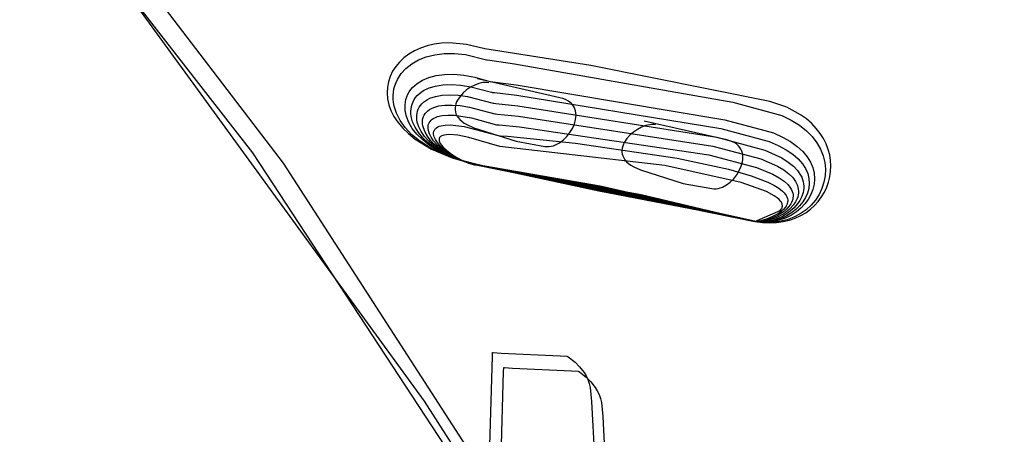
# Model space of a CAD drawing. Extents: x -3.57 to 3.57, y -2.08 to 2.06.
# Tile 6 of 219: x -2.76 to -2.39, y -1.33 to -1.18. Entities that reach past the tile are written whole.
import ezdxf

# ---------------------------------------------------------------- set-up
doc = ezdxf.new("R2010")
doc.units = 0

msp = doc.modelspace()

# ---------------------------------------------------------------- linework, layer by layer
at = {"layer": 'Layer 1', "color": 7, "linetype": 'CONTINUOUS'}
for p, q in [((-2.758997, -1.115268), (-2.671625, -1.227563)), ((-2.742002, -1.135327), (-2.607244, -1.32072)), ((-2.660038, -1.231378), (-2.724843, -1.146585)), ((-2.608662, -1.188231), (-2.610939, -1.189269)), ((-2.606196, -1.187395), (-2.608662, -1.188231)), ((-2.603551, -1.186778), (-2.606196, -1.187395)), ((-2.600736, -1.186394), (-2.603551, -1.186778)), ((-2.597764, -1.186259), (-2.600736, -1.186394)), ((-2.591383, -1.186804), (-2.597764, -1.186259)), ((-2.584492, -1.188539), (-2.591383, -1.186804)), ((-2.544766, -1.194691), (-2.584492, -1.188539)), ((-2.614882, -1.191886), (-2.616528, -1.193433)), ((-2.613015, -1.190492), (-2.614882, -1.191886)), ((-2.610939, -1.189269), (-2.613015, -1.190492)), ((-2.611924, -1.194105), (-2.609379, -1.19265)), ((-2.609379, -1.19265), (-2.606486, -1.191501)), ((-2.606486, -1.191501), (-2.603265, -1.190693)), ((-2.603265, -1.190693), (-2.599733, -1.190259)), ((-2.599733, -1.190259), (-2.595907, -1.190234)), ((-2.595907, -1.190234), (-2.591805, -1.190652)), ((-2.591805, -1.190652), (-2.583866, -1.192602)), ((-2.583866, -1.192602), (-2.583866, -1.192602)), ((-2.583866, -1.192602), (-2.583866, -1.192602)), ((-2.583866, -1.192602), (-2.583866, -1.192602)), ((-2.583866, -1.192602), (-2.583866, -1.192602)), ((-2.583866, -1.192602), (-2.583866, -1.192602)), ((-2.583866, -1.192602), (-2.583865, -1.192603)), ((-2.583865, -1.192603), (-2.583861, -1.192603)), ((-2.583861, -1.192603), (-2.583819, -1.192609)), ((-2.583819, -1.192609), (-2.583609, -1.192637)), ((-2.583609, -1.192637), (-2.582707, -1.192759)), ((-2.582707, -1.192759), (-2.573424, -1.19406)), ((-2.617944, -1.195118), (-2.619118, -1.196926)), ((-2.616528, -1.193433), (-2.617944, -1.195118)), ((-2.615905, -1.197798), (-2.614106, -1.195832)), ((-2.614106, -1.195832), (-2.611924, -1.194105)), ((-2.573424, -1.19406), (-2.491506, -1.208469)), ((-2.477618, -1.208224), (-2.544766, -1.194691)), ((-2.620042, -1.198839), (-2.620703, -1.200843)), ((-2.619118, -1.196926), (-2.620042, -1.198839)), ((-2.617849, -1.201117), (-2.617304, -1.199967)), ((-2.617304, -1.199967), (-2.615905, -1.197798)), ((-2.609937, -1.201461), (-2.6079, -1.200197)), ((-2.6079, -1.200197), (-2.605503, -1.199191)), ((-2.605503, -1.199191), (-2.602751, -1.198475)), ((-2.602751, -1.198475), (-2.599653, -1.198079)), ((-2.599653, -1.198079), (-2.596214, -1.198033)), ((-2.596214, -1.198033), (-2.592441, -1.198369)), ((-2.592441, -1.198369), (-2.588342, -1.199116)), ((-2.588342, -1.199116), (-2.582618, -1.200724)), ((-2.556366, -1.206819), (-2.587303, -1.199787)), ((-2.621093, -1.202921), (-2.6212, -1.205057)), ((-2.620703, -1.200843), (-2.621093, -1.202921)), ((-2.618833, -1.20478), (-2.618615, -1.203528)), ((-2.618615, -1.203528), (-2.618286, -1.202306)), ((-2.618286, -1.202306), (-2.617849, -1.201117)), ((-2.612901, -1.204644), (-2.612301, -1.203776)), ((-2.612301, -1.203776), (-2.611606, -1.202954)), ((-2.611606, -1.202954), (-2.610818, -1.202181)), ((-2.610818, -1.202181), (-2.609937, -1.201461)), ((-2.607483, -1.204146), (-2.605429, -1.203165)), ((-2.605429, -1.203165), (-2.603012, -1.202443)), ((-2.603012, -1.202443), (-2.600234, -1.202007)), ((-2.600234, -1.202007), (-2.597095, -1.201887)), ((-2.597095, -1.201887), (-2.593598, -1.202111)), ((-2.593598, -1.202111), (-2.589744, -1.202709)), ((-2.591345, -1.203872), (-2.592686, -1.205028)), ((-2.589875, -1.202875), (-2.591345, -1.203872)), ((-2.588328, -1.202069), (-2.589875, -1.202875)), ((-2.589744, -1.202709), (-2.581992, -1.204787)), ((-2.586758, -1.201484), (-2.588328, -1.202069)), ((-2.585219, -1.201151), (-2.586758, -1.201484)), ((-2.584478, -1.201089), (-2.585219, -1.201151)), ((-2.583765, -1.201102), (-2.584478, -1.201089)), ((-2.583087, -1.201193), (-2.583765, -1.201102)), ((-2.582618, -1.200724), (-2.582618, -1.200724)), ((-2.582618, -1.200724), (-2.582618, -1.200724)), ((-2.582618, -1.200724), (-2.582618, -1.200724)), ((-2.582618, -1.200724), (-2.582618, -1.200724)), ((-2.582618, -1.200724), (-2.582618, -1.200724)), ((-2.582618, -1.200724), (-2.582617, -1.200725)), ((-2.582617, -1.200725), (-2.582613, -1.200725)), ((-2.582613, -1.200725), (-2.582574, -1.20073)), ((-2.582574, -1.20073), (-2.582377, -1.200753)), ((-2.582377, -1.200753), (-2.581532, -1.200855)), ((-2.581532, -1.200855), (-2.572813, -1.201955)), ((-2.572813, -1.201955), (-2.494499, -1.215077)), ((-2.6212, -1.205057), (-2.621015, -1.207235)), ((-2.621015, -1.207235), (-2.620527, -1.20944)), ((-2.618938, -1.206058), (-2.618833, -1.20478)), ((-2.618927, -1.207357), (-2.618938, -1.206058)), ((-2.618798, -1.208672), (-2.618927, -1.207357)), ((-2.614341, -1.208497), (-2.614127, -1.207484)), ((-2.614127, -1.207484), (-2.613815, -1.206502)), ((-2.613815, -1.206502), (-2.613406, -1.205554)), ((-2.613406, -1.205554), (-2.612901, -1.204644)), ((-2.611456, -1.208349), (-2.611023, -1.207538)), ((-2.611023, -1.207538), (-2.610498, -1.206766)), ((-2.610498, -1.206766), (-2.609881, -1.206038)), ((-2.609881, -1.206038), (-2.609173, -1.205356)), ((-2.609173, -1.205356), (-2.608373, -1.204724)), ((-2.608373, -1.204724), (-2.607483, -1.204146)), ((-2.60681, -1.207986), (-2.606001, -1.207493)), ((-2.606001, -1.207493), (-2.605102, -1.207053)), ((-2.605102, -1.207053), (-2.603028, -1.206349)), ((-2.603028, -1.206349), (-2.600584, -1.2059)), ((-2.600584, -1.2059), (-2.597766, -1.205733)), ((-2.597766, -1.205733), (-2.594569, -1.205875)), ((-2.593843, -1.206313), (-2.594764, -1.207696)), ((-2.594569, -1.205875), (-2.59099, -1.206354)), ((-2.592686, -1.205028), (-2.593843, -1.206313)), ((-2.59099, -1.206354), (-2.581366, -1.20885)), ((-2.581992, -1.204787), (-2.581992, -1.204787)), ((-2.581992, -1.204787), (-2.581992, -1.204787)), ((-2.581992, -1.204787), (-2.581992, -1.204787)), ((-2.581992, -1.204787), (-2.581992, -1.204787)), ((-2.581992, -1.204787), (-2.581992, -1.204787)), ((-2.581992, -1.204787), (-2.581991, -1.204788)), ((-2.581991, -1.204788), (-2.581987, -1.204788)), ((-2.581987, -1.204788), (-2.581949, -1.204792)), ((-2.581949, -1.204792), (-2.581759, -1.204813)), ((-2.581759, -1.204813), (-2.580943, -1.204905)), ((-2.580943, -1.204905), (-2.572506, -1.205904)), ((-2.572506, -1.205904), (-2.495995, -1.218384)), ((-2.555245, -1.207123), (-2.556366, -1.206819)), ((-2.554251, -1.207503), (-2.555245, -1.207123)), ((-2.553381, -1.207954), (-2.554251, -1.207503)), ((-2.620527, -1.20944), (-2.619726, -1.211654)), ((-2.61855, -1.21), (-2.618798, -1.208672)), ((-2.617685, -1.212677), (-2.61855, -1.21)), ((-2.614473, -1.210597), (-2.614457, -1.209536)), ((-2.614389, -1.211678), (-2.614473, -1.210597)), ((-2.614457, -1.209536), (-2.614341, -1.208497)), ((-2.612269, -1.211914), (-2.612204, -1.210982)), ((-2.612204, -1.210982), (-2.612047, -1.210074)), ((-2.612047, -1.210074), (-2.611798, -1.209195)), ((-2.611798, -1.209195), (-2.611456, -1.208349)), ((-2.609781, -1.211887), (-2.609507, -1.211142)), ((-2.609507, -1.211142), (-2.609145, -1.21043)), ((-2.609145, -1.21043), (-2.608695, -1.209755)), ((-2.608695, -1.209755), (-2.608156, -1.209121)), ((-2.608156, -1.209121), (-2.607528, -1.20853)), ((-2.607528, -1.20853), (-2.60681, -1.207986)), ((-2.605883, -1.211703), (-2.605247, -1.211248)), ((-2.605247, -1.211248), (-2.604521, -1.210839)), ((-2.604521, -1.210839), (-2.603703, -1.21048)), ((-2.603703, -1.21048), (-2.601792, -1.209926)), ((-2.601792, -1.209926), (-2.599502, -1.20961)), ((-2.599502, -1.20961), (-2.596824, -1.209559)), ((-2.596824, -1.209559), (-2.593749, -1.209795)), ((-2.595583, -1.209887), (-2.59568, -1.210632)), ((-2.59568, -1.210632), (-2.595677, -1.211379)), ((-2.595394, -1.209146), (-2.595583, -1.209887)), ((-2.595119, -1.208415), (-2.595394, -1.209146)), ((-2.594764, -1.207696), (-2.595119, -1.208415)), ((-2.593749, -1.209795), (-2.590267, -1.210346)), ((-2.590267, -1.210346), (-2.580744, -1.212913)), ((-2.581366, -1.20885), (-2.581366, -1.20885)), ((-2.581366, -1.20885), (-2.581366, -1.20885)), ((-2.581366, -1.20885), (-2.581366, -1.20885)), ((-2.581366, -1.20885), (-2.581366, -1.20885)), ((-2.581366, -1.20885), (-2.581366, -1.20885)), ((-2.581366, -1.20885), (-2.581365, -1.208851)), ((-2.581365, -1.208851), (-2.581362, -1.208851)), ((-2.581362, -1.208851), (-2.581325, -1.208855)), ((-2.581325, -1.208855), (-2.581142, -1.208873)), ((-2.581142, -1.208873), (-2.580354, -1.208954)), ((-2.580354, -1.208954), (-2.5722, -1.209853)), ((-2.5722, -1.209853), (-2.497492, -1.221687)), ((-2.552629, -1.208469), (-2.553381, -1.207954)), ((-2.551991, -1.209043), (-2.552629, -1.208469)), ((-2.551464, -1.20967), (-2.551991, -1.209043)), ((-2.551041, -1.210344), (-2.551464, -1.20967)), ((-2.550721, -1.211059), (-2.551041, -1.210344)), ((-2.550496, -1.211809), (-2.550721, -1.211059)), ((-2.491506, -1.208469), (-2.473147, -1.213549)), ((-2.471316, -1.210414), (-2.477618, -1.208224)), ((-2.466093, -1.213215), (-2.471316, -1.210414)), ((-2.619726, -1.211654), (-2.618602, -1.213863)), ((-2.618602, -1.213863), (-2.617144, -1.216051)), ((-2.616313, -1.215352), (-2.617685, -1.212677)), ((-2.613916, -1.213881), (-2.614389, -1.211678)), ((-2.613032, -1.216114), (-2.613916, -1.213881)), ((-2.612241, -1.212868), (-2.612269, -1.211914)), ((-2.61212, -1.21384), (-2.612241, -1.212868)), ((-2.6116, -1.215822), (-2.61212, -1.21384)), ((-2.610081, -1.214291), (-2.610067, -1.213465)), ((-2.610009, -1.215137), (-2.610081, -1.214291)), ((-2.610067, -1.213465), (-2.609967, -1.212663)), ((-2.609967, -1.212663), (-2.609781, -1.211887)), ((-2.607886, -1.215251), (-2.607763, -1.214579)), ((-2.607763, -1.214579), (-2.607557, -1.213935)), ((-2.607557, -1.213935), (-2.607267, -1.213322)), ((-2.607267, -1.213322), (-2.606892, -1.212744)), ((-2.606892, -1.212744), (-2.606431, -1.212203)), ((-2.606431, -1.212203), (-2.605883, -1.211703)), ((-2.604708, -1.215286), (-2.60424, -1.214878)), ((-2.60424, -1.214878), (-2.603685, -1.21451)), ((-2.603685, -1.21451), (-2.603041, -1.214186)), ((-2.603041, -1.214186), (-2.602306, -1.213908)), ((-2.602306, -1.213908), (-2.600556, -1.213504)), ((-2.600556, -1.213504), (-2.59842, -1.213323)), ((-2.59842, -1.213323), (-2.595882, -1.213385)), ((-2.595882, -1.213385), (-2.589543, -1.214339)), ((-2.595677, -1.211379), (-2.595568, -1.212123)), ((-2.595568, -1.212123), (-2.595346, -1.212861)), ((-2.595346, -1.212861), (-2.595005, -1.213588)), ((-2.595005, -1.213588), (-2.594538, -1.214302)), ((-2.594538, -1.214302), (-2.593938, -1.214997)), ((-2.593938, -1.214997), (-2.593198, -1.21567)), ((-2.589543, -1.214339), (-2.580118, -1.216976)), ((-2.580744, -1.212913), (-2.580744, -1.212913)), ((-2.580744, -1.212913), (-2.580744, -1.212913)), ((-2.580744, -1.212913), (-2.580744, -1.212913)), ((-2.580744, -1.212913), (-2.580744, -1.212913)), ((-2.580744, -1.212913), (-2.580744, -1.212913)), ((-2.580744, -1.212913), (-2.580743, -1.212913)), ((-2.580743, -1.212913), (-2.58074, -1.212914)), ((-2.58074, -1.212914), (-2.580704, -1.212917)), ((-2.580704, -1.212917), (-2.580528, -1.212933)), ((-2.580528, -1.212933), (-2.579768, -1.213004)), ((-2.579768, -1.213004), (-2.571896, -1.213802)), ((-2.571896, -1.213802), (-2.498986, -1.224994)), ((-2.550939, -1.216713), (-2.55048, -1.215041)), ((-2.550365, -1.212588), (-2.550496, -1.211809)), ((-2.55048, -1.215041), (-2.550361, -1.21421)), ((-2.550321, -1.21339), (-2.550365, -1.212588)), ((-2.550361, -1.21421), (-2.550321, -1.21339)), ((-2.473147, -1.213549), (-2.469606, -1.215236)), ((-2.463874, -1.214809), (-2.466093, -1.213215)), ((-2.461909, -1.216514), (-2.463874, -1.214809)), ((-2.617144, -1.216051), (-2.615342, -1.218201)), ((-2.614418, -1.217993), (-2.616313, -1.215352)), ((-2.615342, -1.218201), (-2.613185, -1.220297)), ((-2.611981, -1.220564), (-2.614418, -1.217993)), ((-2.61173, -1.218346), (-2.613032, -1.216114)), ((-2.610003, -1.220547), (-2.61173, -1.218346)), ((-2.610707, -1.217833), (-2.6116, -1.215822)), ((-2.609439, -1.219843), (-2.610707, -1.217833)), ((-2.609851, -1.216), (-2.610009, -1.215137)), ((-2.609283, -1.217762), (-2.609851, -1.216)), ((-2.608381, -1.219551), (-2.609283, -1.217762)), ((-2.607929, -1.215949), (-2.607886, -1.215251)), ((-2.607891, -1.216668), (-2.607929, -1.215949)), ((-2.607775, -1.217406), (-2.607891, -1.216668)), ((-2.607581, -1.21816), (-2.607775, -1.217406)), ((-2.606965, -1.219702), (-2.607581, -1.21816)), ((-2.605808, -1.21784), (-2.605747, -1.217271)), ((-2.605793, -1.218432), (-2.605808, -1.21784)), ((-2.605705, -1.219045), (-2.605793, -1.218432)), ((-2.605747, -1.217271), (-2.605608, -1.216728)), ((-2.605608, -1.216728), (-2.60539, -1.216215)), ((-2.60539, -1.216215), (-2.605091, -1.215733)), ((-2.605091, -1.215733), (-2.604708, -1.215286)), ((-2.593198, -1.21567), (-2.592312, -1.216318)), ((-2.592312, -1.216318), (-2.591273, -1.216935)), ((-2.591273, -1.216935), (-2.588709, -1.218067)), ((-2.588709, -1.218067), (-2.572715, -1.223166)), ((-2.580118, -1.216976), (-2.580118, -1.216976)), ((-2.580118, -1.216976), (-2.580118, -1.216976)), ((-2.580118, -1.216976), (-2.580118, -1.216976)), ((-2.580118, -1.216976), (-2.580118, -1.216976)), ((-2.580118, -1.216976), (-2.580118, -1.216976)), ((-2.580118, -1.216976), (-2.580117, -1.216976)), ((-2.580117, -1.216976), (-2.580114, -1.216977)), ((-2.580114, -1.216977), (-2.58008, -1.216979)), ((-2.58008, -1.216979), (-2.57991, -1.216993)), ((-2.57991, -1.216993), (-2.579179, -1.217054)), ((-2.579179, -1.217054), (-2.571589, -1.217751)), ((-2.571589, -1.217751), (-2.500483, -1.2283)), ((-2.552616, -1.219932), (-2.551663, -1.218359)), ((-2.551663, -1.218359), (-2.550939, -1.216713)), ((-2.527296, -1.218695), (-2.528767, -1.219692)), ((-2.525749, -1.217889), (-2.527296, -1.218695)), ((-2.524179, -1.217305), (-2.525749, -1.217889)), ((-2.493791, -1.222638), (-2.524728, -1.215606)), ((-2.522641, -1.216973), (-2.524179, -1.217305)), ((-2.5219, -1.216911), (-2.522641, -1.216973)), ((-2.521187, -1.216924), (-2.5219, -1.216911)), ((-2.520508, -1.217016), (-2.521187, -1.216924)), ((-2.495995, -1.218384), (-2.477892, -1.223271)), ((-2.494499, -1.215077), (-2.47631, -1.220028)), ((-2.469606, -1.215236), (-2.466529, -1.217125)), ((-2.466529, -1.217125), (-2.463902, -1.219188)), ((-2.460193, -1.218316), (-2.461909, -1.216514)), ((-2.458722, -1.220199), (-2.460193, -1.218316)), ((-2.613185, -1.220297), (-2.610664, -1.222324)), ((-2.608985, -1.223032), (-2.611981, -1.220564)), ((-2.610664, -1.222324), (-2.604487, -1.226105)), ((-2.607844, -1.222686), (-2.610003, -1.220547)), ((-2.607796, -1.221824), (-2.609439, -1.219843)), ((-2.607148, -1.221339), (-2.608381, -1.219551)), ((-2.605776, -1.223747), (-2.607796, -1.221824)), ((-2.605589, -1.2231), (-2.607148, -1.221339)), ((-2.606053, -1.221269), (-2.606965, -1.219702)), ((-2.604855, -1.222836), (-2.606053, -1.221269)), ((-2.605544, -1.219676), (-2.605705, -1.219045)), ((-2.605313, -1.22032), (-2.605544, -1.219676)), ((-2.60465, -1.221642), (-2.605313, -1.22032)), ((-2.603728, -1.222987), (-2.60465, -1.221642)), ((-2.555072, -1.222669), (-2.553764, -1.221384)), ((-2.553764, -1.221384), (-2.552616, -1.219932)), ((-2.531265, -1.222133), (-2.532186, -1.223516)), ((-2.530107, -1.220848), (-2.531265, -1.222133)), ((-2.528767, -1.219692), (-2.530107, -1.220848)), ((-2.497492, -1.221687), (-2.479473, -1.226511)), ((-2.47631, -1.220028), (-2.472832, -1.221575)), ((-2.472832, -1.221575), (-2.46984, -1.223263)), ((-2.463902, -1.219188), (-2.461711, -1.221397)), ((-2.461711, -1.221397), (-2.45994, -1.223722)), ((-2.457489, -1.222151), (-2.458722, -1.220199)), ((-2.45649, -1.224156), (-2.457489, -1.222151)), ((-2.605412, -1.225362), (-2.608985, -1.223032)), ((-2.605247, -1.224733), (-2.607844, -1.222686)), ((-2.603378, -1.225584), (-2.605776, -1.223747)), ((-2.603708, -1.224807), (-2.605589, -1.2231)), ((-2.601245, -1.227521), (-2.605412, -1.225362)), ((-2.602204, -1.226657), (-2.605247, -1.224733)), ((-2.60338, -1.224378), (-2.604855, -1.222836)), ((-2.604487, -1.226105), (-2.596727, -1.229416)), ((-2.602565, -1.224332), (-2.603728, -1.222987)), ((-2.60151, -1.226433), (-2.603708, -1.224807)), ((-2.601639, -1.225869), (-2.60338, -1.224378)), ((-2.600601, -1.227305), (-2.603378, -1.225584)), ((-2.601174, -1.225654), (-2.602565, -1.224332)), ((-2.597393, -1.228599), (-2.601639, -1.225869)), ((-2.597771, -1.228134), (-2.601174, -1.225654)), ((-2.572715, -1.223166), (-2.561992, -1.225102)), ((-2.561992, -1.225102), (-2.561198, -1.225182)), ((-2.561198, -1.225182), (-2.5604, -1.22516)), ((-2.5604, -1.22516), (-2.559602, -1.225042)), ((-2.559602, -1.225042), (-2.558809, -1.224836)), ((-2.558809, -1.224836), (-2.558026, -1.224545)), ((-2.558026, -1.224545), (-2.556504, -1.223739)), ((-2.556504, -1.223739), (-2.555072, -1.222669)), ((-2.533005, -1.225707), (-2.533102, -1.226452)), ((-2.532816, -1.224966), (-2.533005, -1.225707)), ((-2.532541, -1.224235), (-2.532816, -1.224966)), ((-2.532186, -1.223516), (-2.532541, -1.224235)), ((-2.498986, -1.224994), (-2.481052, -1.229754)), ((-2.49267, -1.222942), (-2.493791, -1.222638)), ((-2.491676, -1.223322), (-2.49267, -1.222942)), ((-2.490805, -1.223774), (-2.491676, -1.223322)), ((-2.490053, -1.224289), (-2.490805, -1.223774)), ((-2.489415, -1.224864), (-2.490053, -1.224289)), ((-2.488887, -1.225491), (-2.489415, -1.224864)), ((-2.488465, -1.226165), (-2.488887, -1.225491)), ((-2.477892, -1.223271), (-2.474444, -1.224747)), ((-2.474444, -1.224747), (-2.471496, -1.226334)), ((-2.46984, -1.223263), (-2.467316, -1.22507)), ((-2.467316, -1.22507), (-2.465238, -1.226974)), ((-2.45994, -1.223722), (-2.458575, -1.226136)), ((-2.45572, -1.226201), (-2.45649, -1.224156)), ((-2.671625, -1.227563), (-2.456786, -1.55495)), ((-2.59871, -1.228428), (-2.602204, -1.226657)), ((-2.598998, -1.227951), (-2.60151, -1.226433)), ((-2.596465, -1.229474), (-2.601245, -1.227521)), ((-2.593903, -1.230285), (-2.600601, -1.227305)), ((-2.59305, -1.230555), (-2.598998, -1.227951)), ((-2.594757, -1.230015), (-2.59871, -1.228428)), ((-2.593642, -1.23024), (-2.597771, -1.228134)), ((-2.592195, -1.230826), (-2.597393, -1.228599)), ((-2.596727, -1.229416), (-2.587303, -1.23213)), ((-2.584842, -1.232668), (-2.596465, -1.229474)), ((-2.533102, -1.226452), (-2.5331, -1.227199)), ((-2.5331, -1.227199), (-2.532991, -1.227944)), ((-2.532991, -1.227944), (-2.532769, -1.228682)), ((-2.532769, -1.228682), (-2.532428, -1.229409)), ((-2.532428, -1.229409), (-2.531961, -1.230123)), ((-2.500483, -1.2283), (-2.482633, -1.232997)), ((-2.488143, -1.22688), (-2.488465, -1.226165)), ((-2.487919, -1.22763), (-2.488143, -1.22688)), ((-2.487787, -1.228409), (-2.487919, -1.22763)), ((-2.487743, -1.229211), (-2.487787, -1.228409)), ((-2.487783, -1.23003), (-2.487743, -1.229211)), ((-2.481052, -1.229754), (-2.474804, -1.232474)), ((-2.479473, -1.226511), (-2.473151, -1.229403)), ((-2.473151, -1.229403), (-2.47073, -1.230953)), ((-2.471496, -1.226334), (-2.469023, -1.228012)), ((-2.469023, -1.228012), (-2.467002, -1.229764)), ((-2.467002, -1.229764), (-2.46541, -1.231572)), ((-2.465238, -1.226974), (-2.463587, -1.228955)), ((-2.463587, -1.228955), (-2.462341, -1.230991)), ((-2.458575, -1.226136), (-2.457602, -1.22861)), ((-2.457602, -1.22861), (-2.457005, -1.231116)), ((-2.455173, -1.228271), (-2.45572, -1.226201)), ((-2.454845, -1.230353), (-2.455173, -1.228271)), ((-2.389683, -1.649518), (-2.660038, -1.231378)), ((-2.584832, -1.232613), (-2.594757, -1.230015)), ((-2.584827, -1.232585), (-2.593903, -1.230285)), ((-2.588906, -1.231787), (-2.593642, -1.23024)), ((-2.584822, -1.232557), (-2.59305, -1.230555)), ((-2.584817, -1.23253), (-2.592195, -1.230826)), ((-2.584812, -1.232502), (-2.588906, -1.231787)), ((-2.587303, -1.23213), (-2.483244, -1.253224)), ((-2.541765, -1.241906), (-2.584842, -1.232668)), ((-2.541666, -1.241346), (-2.584832, -1.232613)), ((-2.541615, -1.241067), (-2.584827, -1.232585)), ((-2.541566, -1.240785), (-2.584822, -1.232557)), ((-2.541517, -1.240505), (-2.584817, -1.23253)), ((-2.541466, -1.240225), (-2.584812, -1.232502)), ((-2.531961, -1.230123), (-2.531361, -1.230818)), ((-2.531361, -1.230818), (-2.530622, -1.231492)), ((-2.530622, -1.231492), (-2.529736, -1.232139)), ((-2.529736, -1.232139), (-2.528697, -1.232758)), ((-2.528697, -1.232758), (-2.526134, -1.23389)), ((-2.489085, -1.234179), (-2.488361, -1.232533)), ((-2.488361, -1.232533), (-2.487902, -1.230861)), ((-2.487902, -1.230861), (-2.487783, -1.23003)), ((-2.482633, -1.232997), (-2.476459, -1.235546)), ((-2.474804, -1.232474), (-2.472435, -1.233895)), ((-2.47073, -1.230953), (-2.468766, -1.232554)), ((-2.468766, -1.232554), (-2.467234, -1.23419)), ((-2.46541, -1.231572), (-2.464224, -1.233419)), ((-2.464224, -1.233419), (-2.463419, -1.235285)), ((-2.462341, -1.230991), (-2.46148, -1.23306)), ((-2.46148, -1.23306), (-2.460984, -1.235141)), ((-2.457005, -1.231116), (-2.456771, -1.233625)), ((-2.45473, -1.232432), (-2.454845, -1.230353)), ((-2.454823, -1.234494), (-2.45473, -1.232432)), ((-2.526134, -1.23389), (-2.510137, -1.238988)), ((-2.491185, -1.237204), (-2.490038, -1.235752)), ((-2.490038, -1.235752), (-2.489085, -1.234179)), ((-2.476459, -1.235546), (-2.47414, -1.236839)), ((-2.47414, -1.236839), (-2.472291, -1.238135)), ((-2.472435, -1.233895), (-2.470528, -1.235343)), ((-2.470528, -1.235343), (-2.469056, -1.236807)), ((-2.469056, -1.236807), (-2.467989, -1.238274)), ((-2.467234, -1.23419), (-2.466107, -1.235847)), ((-2.466107, -1.235847), (-2.465687, -1.236679)), ((-2.465687, -1.236679), (-2.465358, -1.237511)), ((-2.463419, -1.235285), (-2.462973, -1.237154)), ((-2.462973, -1.237154), (-2.462861, -1.239006)), ((-2.460984, -1.235141), (-2.460831, -1.237213)), ((-2.456885, -1.23611), (-2.457333, -1.23854)), ((-2.456771, -1.233625), (-2.456885, -1.23611)), ((-2.455612, -1.238511), (-2.455119, -1.236525)), ((-2.455119, -1.236525), (-2.454823, -1.234494)), ((-2.483418, -1.253193), (-2.541566, -1.240785)), ((-2.483418, -1.253193), (-2.541517, -1.240505)), ((-2.483418, -1.253193), (-2.541466, -1.240225)), ((-2.510137, -1.238988), (-2.499413, -1.240921)), ((-2.497821, -1.240978), (-2.497023, -1.240861)), ((-2.497023, -1.240861), (-2.49623, -1.240655)), ((-2.49623, -1.240655), (-2.495447, -1.240365)), ((-2.495447, -1.240365), (-2.493925, -1.239558)), ((-2.493925, -1.239558), (-2.492493, -1.238489)), ((-2.492493, -1.238489), (-2.491185, -1.237204)), ((-2.472291, -1.238135), (-2.470878, -1.239426)), ((-2.470878, -1.239426), (-2.470326, -1.240067)), ((-2.470326, -1.240067), (-2.46987, -1.240704)), ((-2.46987, -1.240704), (-2.469508, -1.241337)), ((-2.467989, -1.238274), (-2.467598, -1.239006)), ((-2.467598, -1.239006), (-2.467297, -1.239735)), ((-2.467297, -1.239735), (-2.467083, -1.24046)), ((-2.467083, -1.24046), (-2.466951, -1.241179)), ((-2.465358, -1.237511), (-2.465118, -1.23834)), ((-2.465118, -1.23834), (-2.464962, -1.239166)), ((-2.464891, -1.2408), (-2.46497, -1.241604)), ((-2.464962, -1.239166), (-2.464887, -1.239987)), ((-2.464887, -1.239987), (-2.464891, -1.2408)), ((-2.463061, -1.240825), (-2.463549, -1.242592)), ((-2.462861, -1.239006), (-2.463061, -1.240825)), ((-2.461003, -1.239254), (-2.461477, -1.241242)), ((-2.460831, -1.237213), (-2.461003, -1.239254)), ((-2.458099, -1.240889), (-2.459169, -1.243128)), ((-2.457333, -1.23854), (-2.458099, -1.240889)), ((-2.457172, -1.242289), (-2.456298, -1.240437)), ((-2.456298, -1.240437), (-2.455612, -1.238511)), ((-2.483418, -1.253193), (-2.541765, -1.241906)), ((-2.483418, -1.253193), (-2.541666, -1.241346)), ((-2.483418, -1.253193), (-2.541615, -1.241067)), ((-2.499413, -1.240921), (-2.498619, -1.241)), ((-2.498619, -1.241), (-2.497821, -1.240978)), ((-2.469508, -1.241337), (-2.469234, -1.241963)), ((-2.469234, -1.241963), (-2.469046, -1.242582)), ((-2.46895, -1.244389), (-2.469061, -1.244971)), ((-2.469046, -1.242582), (-2.468938, -1.243194)), ((-2.468908, -1.243796), (-2.46895, -1.244389)), ((-2.468938, -1.243194), (-2.468908, -1.243796)), ((-2.467179, -1.243968), (-2.467407, -1.244637)), ((-2.467016, -1.243286), (-2.467179, -1.243968)), ((-2.466922, -1.242593), (-2.467016, -1.243286)), ((-2.466951, -1.241179), (-2.466899, -1.24189)), ((-2.466899, -1.24189), (-2.466922, -1.242593)), ((-2.465622, -1.243942), (-2.46637, -1.245422)), ((-2.46512, -1.242397), (-2.465622, -1.243942)), ((-2.464302, -1.244289), (-2.465296, -1.245898)), ((-2.46497, -1.241604), (-2.46512, -1.242397)), ((-2.463549, -1.242592), (-2.464302, -1.244289)), ((-2.462234, -1.243156), (-2.463254, -1.244975)), ((-2.461477, -1.241242), (-2.462234, -1.243156)), ((-2.459169, -1.243128), (-2.460529, -1.245227)), ((-2.459461, -1.245716), (-2.458228, -1.244054)), ((-2.458228, -1.244054), (-2.457172, -1.242289)), ((-2.470506, -1.24769), (-2.471424, -1.248669)), ((-2.469766, -1.246645), (-2.470506, -1.24769)), ((-2.468888, -1.247159), (-2.469919, -1.248308)), ((-2.468501, -1.248126), (-2.46983, -1.249321)), ((-2.469473, -1.2461), (-2.469766, -1.246645)), ((-2.469236, -1.245542), (-2.469473, -1.2461)), ((-2.469061, -1.244971), (-2.469236, -1.245542)), ((-2.46804, -1.245932), (-2.468888, -1.247159)), ((-2.467339, -1.246821), (-2.468501, -1.248126)), ((-2.467407, -1.244637), (-2.46804, -1.245932)), ((-2.466508, -1.247401), (-2.467914, -1.248781)), ((-2.465997, -1.248241), (-2.46768, -1.249646)), ((-2.46637, -1.245422), (-2.467339, -1.246821)), ((-2.465296, -1.245898), (-2.466508, -1.247401)), ((-2.464515, -1.246677), (-2.465997, -1.248241)), ((-2.463254, -1.244975), (-2.464515, -1.246677)), ((-2.462164, -1.24716), (-2.46406, -1.248897)), ((-2.462438, -1.248679), (-2.460866, -1.247263)), ((-2.460529, -1.245227), (-2.462164, -1.24716)), ((-2.460866, -1.247263), (-2.459461, -1.245716)), ((-2.475303, -1.251901), (-2.478338, -1.252942)), ((-2.474923, -1.251141), (-2.477553, -1.252325)), ((-2.472419, -1.250327), (-2.475303, -1.251901)), ((-2.472487, -1.249576), (-2.474923, -1.251141)), ((-2.472886, -1.251326), (-2.474559, -1.252106)), ((-2.471566, -1.25189), (-2.473729, -1.252686)), ((-2.471215, -1.251097), (-2.473063, -1.251998)), ((-2.471301, -1.250393), (-2.472886, -1.251326)), ((-2.471424, -1.248669), (-2.472487, -1.249576)), ((-2.471106, -1.249368), (-2.472419, -1.250327)), ((-2.469543, -1.250869), (-2.471566, -1.25189)), ((-2.46983, -1.249321), (-2.471301, -1.250393)), ((-2.469491, -1.250019), (-2.471215, -1.251097)), ((-2.468574, -1.251671), (-2.471164, -1.252651)), ((-2.469919, -1.248308), (-2.471106, -1.249368)), ((-2.46768, -1.249646), (-2.469543, -1.250869)), ((-2.467914, -1.248781), (-2.469491, -1.250019)), ((-2.466201, -1.25041), (-2.468574, -1.251671)), ((-2.468104, -1.252004), (-2.466062, -1.251064)), ((-2.46406, -1.248897), (-2.466201, -1.25041)), ((-2.466062, -1.251064), (-2.464172, -1.249951)), ((-2.464172, -1.249951), (-2.462438, -1.248679)), ((-2.480088, -1.253623), (-2.483418, -1.253193)), ((-2.480846, -1.253517), (-2.483418, -1.253193)), ((-2.481225, -1.253464), (-2.483418, -1.253193)), ((-2.481604, -1.253411), (-2.483418, -1.253193)), ((-2.482657, -1.253309), (-2.483418, -1.253193)), ((-2.482363, -1.253305), (-2.483418, -1.253193)), ((-2.483244, -1.253224), (-2.480402, -1.253618)), ((-2.481287, -1.25336), (-2.482657, -1.253309)), ((-2.481297, -1.253252), (-2.482363, -1.253305)), ((-2.479843, -1.253386), (-2.481604, -1.253411)), ((-2.480119, -1.253066), (-2.481297, -1.253252)), ((-2.479838, -1.253234), (-2.481287, -1.25336)), ((-2.479116, -1.253454), (-2.481225, -1.253464)), ((-2.478389, -1.253521), (-2.480846, -1.253517)), ((-2.480402, -1.253618), (-2.477681, -1.253754)), ((-2.477553, -1.252325), (-2.480119, -1.253066)), ((-2.476935, -1.253656), (-2.480088, -1.253623)), ((-2.478064, -1.253151), (-2.479843, -1.253386)), ((-2.478338, -1.252942), (-2.479838, -1.253234)), ((-2.477037, -1.253194), (-2.479116, -1.253454)), ((-2.47601, -1.253237), (-2.478389, -1.253521)), ((-2.476294, -1.25272), (-2.478064, -1.253151)), ((-2.477681, -1.253754), (-2.475085, -1.253647)), ((-2.475011, -1.252703), (-2.477037, -1.253194)), ((-2.473956, -1.253322), (-2.476935, -1.253656)), ((-2.474559, -1.252106), (-2.476294, -1.25272)), ((-2.473729, -1.252686), (-2.47601, -1.253237)), ((-2.475085, -1.253647), (-2.47262, -1.25331)), ((-2.473063, -1.251998), (-2.475011, -1.252703)), ((-2.471164, -1.252651), (-2.473956, -1.253322)), ((-2.47262, -1.25331), (-2.470291, -1.252758)), ((-2.470291, -1.252758), (-2.468104, -1.252004)), ((-2.581713, -1.303883), (-2.581682, -1.302481)), ((-2.581682, -1.302481), (-2.581681, -1.302446)), ((-2.581681, -1.302446), (-2.581681, -1.302441)), ((-2.581681, -1.302441), (-2.581681, -1.302441)), ((-2.581681, -1.302441), (-2.581681, -1.302441)), ((-2.581681, -1.302441), (-2.581681, -1.302441)), ((-2.581681, -1.302441), (-2.581681, -1.302441)), ((-2.581681, -1.302441), (-2.581681, -1.302441)), ((-2.581681, -1.302441), (-2.581679, -1.302441)), ((-2.581679, -1.302441), (-2.581674, -1.302441)), ((-2.581674, -1.302441), (-2.581618, -1.302444)), ((-2.581618, -1.302444), (-2.581342, -1.302458)), ((-2.581342, -1.302458), (-2.578389, -1.302606)), ((-2.578389, -1.302606), (-2.556288, -1.303713)), ((-2.583198, -1.355288), (-2.581713, -1.303883)), ((-2.556288, -1.303713), (-2.553716, -1.303842)), ((-2.553716, -1.303842), (-2.553559, -1.30385)), ((-2.553559, -1.30385), (-2.553556, -1.30385)), ((-2.553556, -1.30385), (-2.553555, -1.30385)), ((-2.553555, -1.30385), (-2.553555, -1.30385)), ((-2.553555, -1.30385), (-2.553555, -1.30385)), ((-2.553555, -1.30385), (-2.553555, -1.30385)), ((-2.553555, -1.30385), (-2.553555, -1.30385)), ((-2.553555, -1.30385), (-2.553555, -1.303851)), ((-2.553555, -1.303851), (-2.553553, -1.303851)), ((-2.553553, -1.303851), (-2.553548, -1.303855)), ((-2.553548, -1.303855), (-2.553492, -1.303889)), ((-2.553492, -1.303889), (-2.553228, -1.30406)), ((-2.553228, -1.30406), (-2.550698, -1.306044)), ((-2.550698, -1.306044), (-2.548986, -1.307768)), ((-2.578978, -1.360913), (-2.577493, -1.309509)), ((-2.577493, -1.309509), (-2.577461, -1.308107)), ((-2.577461, -1.308072), (-2.577461, -1.308067)), ((-2.577461, -1.308067), (-2.577461, -1.308067)), ((-2.577461, -1.308067), (-2.577461, -1.308067)), ((-2.577461, -1.308067), (-2.577461, -1.308067)), ((-2.577461, -1.308067), (-2.577461, -1.308067)), ((-2.577461, -1.308067), (-2.57746, -1.308067)), ((-2.577461, -1.308107), (-2.577461, -1.308072)), ((-2.57746, -1.308067), (-2.577459, -1.308067)), ((-2.577459, -1.308067), (-2.577454, -1.308067)), ((-2.577454, -1.308067), (-2.577397, -1.30807)), ((-2.577397, -1.30807), (-2.577122, -1.308084)), ((-2.577122, -1.308084), (-2.574169, -1.308232)), ((-2.574169, -1.308232), (-2.552072, -1.309339)), ((-2.552072, -1.309339), (-2.549499, -1.309468)), ((-2.549499, -1.309468), (-2.549343, -1.309476)), ((-2.549343, -1.309476), (-2.549339, -1.309476)), ((-2.549339, -1.309476), (-2.549339, -1.309476)), ((-2.549339, -1.309476), (-2.549339, -1.309476)), ((-2.549339, -1.309476), (-2.549339, -1.309476)), ((-2.549339, -1.309476), (-2.549339, -1.309476)), ((-2.549339, -1.309476), (-2.549338, -1.309476)), ((-2.549338, -1.309476), (-2.549338, -1.309477)), ((-2.549338, -1.309477), (-2.549337, -1.309477)), ((-2.549337, -1.309477), (-2.549332, -1.309481)), ((-2.549332, -1.309481), (-2.549276, -1.309515)), ((-2.549276, -1.309515), (-2.549011, -1.309686)), ((-2.549011, -1.309686), (-2.54648, -1.31167)), ((-2.548986, -1.307768), (-2.547306, -1.309943)), ((-2.547306, -1.309943), (-2.546556, -1.311191)), ((-2.546556, -1.311191), (-2.545907, -1.312541)), ((-2.54648, -1.31167), (-2.544767, -1.313394)), ((-2.545907, -1.312541), (-2.545391, -1.313991)), ((-2.545391, -1.313991), (-2.545033, -1.315567)), ((-2.544767, -1.313394), (-2.543086, -1.315569)), ((-2.545033, -1.315567), (-2.544505, -1.320838)), ((-2.543086, -1.315569), (-2.542336, -1.316817)), ((-2.542336, -1.316817), (-2.541687, -1.318167)), ((-2.541687, -1.318167), (-2.541171, -1.319617)), ((-2.607244, -1.32072), (-2.460465, -1.549779)), ((-2.544505, -1.320838), (-2.542481, -1.358448)), ((-2.541171, -1.319617), (-2.540813, -1.321193)), ((-2.540813, -1.321193), (-2.540285, -1.326463)), ((-2.540285, -1.326463), (-2.538262, -1.364072))]:
    msp.add_line(p, q, dxfattribs=at)
at = {"layer": 'Layer 1', "color": 8, "linetype": 'CONTINUOUS'}
for p, q in [((-2.603312, -1.218757), (-2.603173, -1.218575)), ((-2.603173, -1.218575), (-2.603015, -1.218401)), ((-2.603015, -1.218401), (-2.602634, -1.21808)), ((-2.602634, -1.21808), (-2.602169, -1.217797)), ((-2.602169, -1.217797), (-2.601615, -1.217553)), ((-2.601615, -1.217553), (-2.600971, -1.217353)), ((-2.600971, -1.217353), (-2.5994, -1.217091)), ((-2.5994, -1.217091), (-2.597436, -1.217032)), ((-2.597436, -1.217032), (-2.592246, -1.217612)), ((-2.592246, -1.217612), (-2.579492, -1.221039)), ((-2.603733, -1.220006), (-2.603668, -1.219562)), ((-2.603724, -1.220474), (-2.603733, -1.220006)), ((-2.603646, -1.220963), (-2.603724, -1.220474)), ((-2.603668, -1.219562), (-2.603608, -1.21935)), ((-2.6035, -1.221471), (-2.603646, -1.220963)), ((-2.603608, -1.21935), (-2.603529, -1.219145)), ((-2.603529, -1.219145), (-2.60343, -1.218947)), ((-2.60329, -1.221995), (-2.6035, -1.221471)), ((-2.60343, -1.218947), (-2.603312, -1.218757)), ((-2.603017, -1.222532), (-2.60329, -1.221995)), ((-2.6017, -1.22225), (-2.60172, -1.222504)), ((-2.601674, -1.222129), (-2.6017, -1.22225)), ((-2.601638, -1.222011), (-2.601674, -1.222129)), ((-2.601591, -1.221898), (-2.601638, -1.222011)), ((-2.601533, -1.221788), (-2.601591, -1.221898)), ((-2.601464, -1.221683), (-2.601533, -1.221788)), ((-2.601384, -1.221581), (-2.601464, -1.221683)), ((-2.601188, -1.221393), (-2.601384, -1.221581)), ((-2.600944, -1.221224), (-2.601188, -1.221393)), ((-2.600652, -1.221074), (-2.600944, -1.221224)), ((-2.600309, -1.220946), (-2.600652, -1.221074)), ((-2.599914, -1.22084), (-2.600309, -1.220946)), ((-2.598962, -1.2207), (-2.599914, -1.22084)), ((-2.597785, -1.220663), (-2.598962, -1.2207)), ((-2.594708, -1.22093), (-2.597785, -1.220663)), ((-2.590591, -1.221713), (-2.594708, -1.22093)), ((-2.578866, -1.225102), (-2.590591, -1.221713)), ((-2.579492, -1.221039), (-2.579492, -1.221039)), ((-2.579492, -1.221039), (-2.579492, -1.221039)), ((-2.579492, -1.221039), (-2.579492, -1.221039)), ((-2.579492, -1.221039), (-2.579492, -1.221039)), ((-2.579492, -1.221039), (-2.579492, -1.221039)), ((-2.579492, -1.221039), (-2.579491, -1.221039)), ((-2.579491, -1.221039), (-2.579488, -1.22104)), ((-2.579488, -1.22104), (-2.579476, -1.22104)), ((-2.579476, -1.22104), (-2.579345, -1.22105)), ((-2.579345, -1.22105), (-2.578704, -1.221096)), ((-2.578704, -1.221096), (-2.576006, -1.221303)), ((-2.576006, -1.221303), (-2.550497, -1.223832)), ((-2.602295, -1.223635), (-2.603017, -1.222532)), ((-2.601355, -1.224758), (-2.602295, -1.223635)), ((-2.60172, -1.222504), (-2.601699, -1.222771)), ((-2.601699, -1.222771), (-2.601639, -1.223051)), ((-2.601639, -1.223051), (-2.601542, -1.223343)), ((-2.601542, -1.223343), (-2.601241, -1.223955)), ((-2.598903, -1.226981), (-2.601355, -1.224758)), ((-2.601241, -1.223955), (-2.600808, -1.2246)), ((-2.600808, -1.2246), (-2.600254, -1.225268)), ((-2.600254, -1.225268), (-2.598828, -1.226641)), ((-2.517017, -1.232262), (-2.578866, -1.225102)), ((-2.550497, -1.223832), (-2.512375, -1.2295)), ((-2.595826, -1.229029), (-2.598903, -1.226981)), ((-2.598828, -1.226641), (-2.597057, -1.228003)), ((-2.597057, -1.228003), (-2.595034, -1.229286)), ((-2.59229, -1.230728), (-2.595826, -1.229029)), ((-2.595034, -1.229286), (-2.592851, -1.230418)), ((-2.512375, -1.2295), (-2.493141, -1.233686)), ((-2.592851, -1.230418), (-2.590601, -1.231329)), ((-2.588458, -1.231908), (-2.59229, -1.230728)), ((-2.590601, -1.231329), (-2.588377, -1.23195)), ((-2.5845, -1.232518), (-2.588458, -1.231908)), ((-2.588377, -1.23195), (-2.587303, -1.23213)), ((-2.587303, -1.23213), (-2.525933, -1.243188)), ((-2.541217, -1.239988), (-2.5845, -1.232518)), ((-2.48844, -1.238667), (-2.517017, -1.232262)), ((-2.493141, -1.233686), (-2.48467, -1.236087)), ((-2.48467, -1.236087), (-2.478433, -1.238467)), ((-2.483244, -1.253224), (-2.541217, -1.239988)), ((-2.478926, -1.242057), (-2.48844, -1.238667)), ((-2.478433, -1.238467), (-2.476104, -1.239635)), ((-2.476104, -1.239635), (-2.474254, -1.240781)), ((-2.474254, -1.240781), (-2.472848, -1.241903)), ((-2.525933, -1.243188), (-2.483244, -1.253224)), ((-2.476002, -1.243597), (-2.478926, -1.242057)), ((-2.474938, -1.244327), (-2.476002, -1.243597)), ((-2.474117, -1.24503), (-2.474938, -1.244327)), ((-2.472848, -1.241903), (-2.4723, -1.242454)), ((-2.4723, -1.242454), (-2.471851, -1.242996)), ((-2.471851, -1.242996), (-2.471494, -1.243531)), ((-2.471494, -1.243531), (-2.471227, -1.244057)), ((-2.471227, -1.244057), (-2.471044, -1.244573)), ((-2.471044, -1.244573), (-2.470941, -1.24508)), ((-2.473523, -1.245707), (-2.474117, -1.24503)), ((-2.473305, -1.246035), (-2.473523, -1.245707)), ((-2.473137, -1.246356), (-2.473305, -1.246035)), ((-2.473189, -1.248409), (-2.473065, -1.248137)), ((-2.473018, -1.24667), (-2.473137, -1.246356)), ((-2.473065, -1.248137), (-2.472977, -1.247857)), ((-2.472944, -1.246977), (-2.473018, -1.24667)), ((-2.472977, -1.247857), (-2.472926, -1.247571)), ((-2.472914, -1.247278), (-2.472944, -1.246977)), ((-2.472926, -1.247571), (-2.472914, -1.247278)), ((-2.471759, -1.247887), (-2.472472, -1.248721)), ((-2.471474, -1.247449), (-2.471759, -1.247887)), ((-2.471242, -1.246999), (-2.471474, -1.247449)), ((-2.471069, -1.246536), (-2.471242, -1.246999)), ((-2.470958, -1.246062), (-2.471069, -1.246536)), ((-2.470914, -1.245576), (-2.470958, -1.246062)), ((-2.470941, -1.24508), (-2.470914, -1.245576)), ((-2.483244, -1.253224), (-2.473751, -1.249183)), ((-2.476587, -1.251447), (-2.478908, -1.252385)), ((-2.474348, -1.250215), (-2.476587, -1.251447)), ((-2.473347, -1.249499), (-2.474348, -1.250215)), ((-2.473751, -1.249183), (-2.473346, -1.248674)), ((-2.472472, -1.248721), (-2.473347, -1.249499)), ((-2.473346, -1.248674), (-2.473189, -1.248409)), ((-2.483237, -1.253226), (-2.483244, -1.253224)), ((-2.483244, -1.253224), (-2.483244, -1.253224)), ((-2.48321, -1.25323), (-2.483237, -1.253226)), ((-2.482962, -1.253252), (-2.48321, -1.25323)), ((-2.482662, -1.253249), (-2.482962, -1.253252)), ((-2.481923, -1.253169), (-2.482662, -1.253249)), ((-2.481027, -1.252996), (-2.481923, -1.253169)), ((-2.478908, -1.252385), (-2.481027, -1.252996))]:
    msp.add_line(p, q, dxfattribs=at)

doc.saveas('drawing.dxf')
